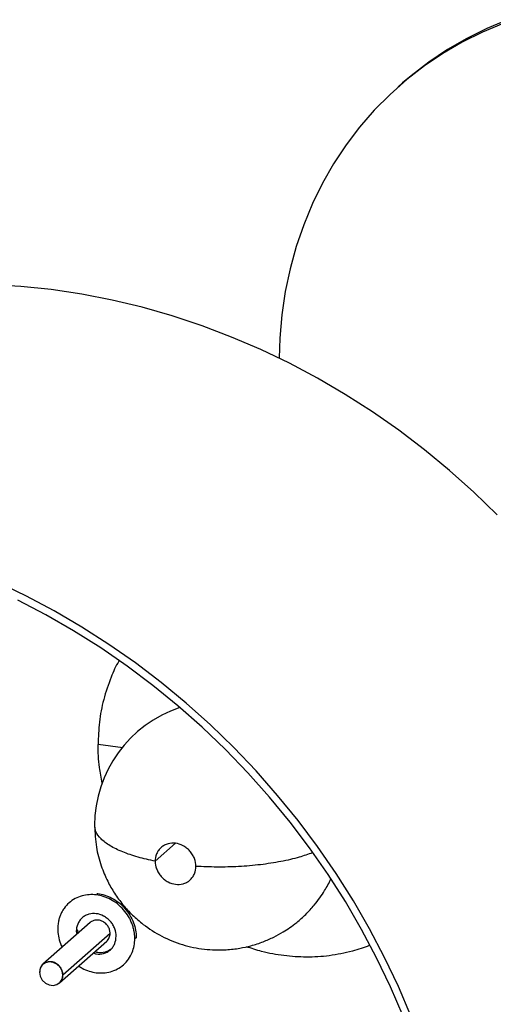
# Paper-space layout '_Dimétrica' of a CAD drawing. Header units: millimetres. Extents: x -3011 to -2531, y -342 to 116.
# Tile 3 of 4: x -2791 to -2677, y -127 to 110. Entities that reach past the tile are written whole.
import ezdxf

# ---------------------------------------------------------------- set-up
doc = ezdxf.new("R2010")
doc.units = ezdxf.units.MM

psp = doc.layouts.new('_Dimétrica')

# ---------------------------------------------------------------- linework, layer by layer
at = {"color": 7, "linetype": 'Continuous', "lineweight": 25}
for p, q in [((-2698.56, 94.97), (-2699.62, 94.04)), ((-2778.8, -102.52), (-2779.15, -102.83)), ((-2774.02, -107.57), (-2785.45, -117.66)), ((-2780.63, -120.23), (-2769.23, -110.18)), ((-2777.03, -109.38), (-2777.39, -109.69)), ((-2777.39, -109.69), (-2777.25, -110.42)), ((-2776.9, -110.11), (-2777.03, -109.38)), ((-2763.26, -111.47), (-2762.91, -111.16)), ((-2762.91, -111.16), (-2762.93, -111.36)), ((-2781.48, -122.16), (-2770.05, -112.07)), ((-2765.99, -117.76), (-2765.63, -117.44))]:
    psp.add_line(p, q, dxfattribs=at)
at = {"color": 8, "linetype": 'Continuous', "lineweight": 25}
for p, q in [((-2766.15, -65.41), (-2772.13, -64.65)), ((-2753.42, -88.46), (-2758.33, -92.79))]:
    psp.add_line(p, q, dxfattribs=at)
at = {"color": 7, "linetype": 'Continuous', "lineweight": 25, "flags": 128}
for points in [[(-2674.25, 109.31), (-2679.28, 107.21), (-2684.14, 104.8), (-2688.82, 102.08), (-2693.3, 99.08), (-2697.57, 95.79), (-2701.61, 92.22), (-2705.41, 88.4), (-2708.95, 84.33), (-2712.23, 80.03), (-2715.23, 75.5), (-2717.94, 70.78), (-2720.36, 65.86), (-2722.46, 60.78), (-2724.26, 55.54), (-2725.74, 50.16), (-2726.9, 44.67), (-2727.72, 39.07), (-2728.22, 33.4), (-2728.38, 28.57)], [(-2673.19, 110.24), (-2678.22, 108.14), (-2683.08, 105.73), (-2687.76, 103.02), (-2692.24, 100.01), (-2696.51, 96.72), (-2698.56, 94.97)], [(-2675.73, -9.19), (-2681.37, -3.74), (-2687.21, 1.48), (-2693.25, 6.46), (-2699.47, 11.18), (-2705.86, 15.64), (-2712.41, 19.83), (-2719.09, 23.73), (-2725.91, 27.35), (-2732.85, 30.67), (-2739.88, 33.68), (-2747.01, 36.39), (-2754.2, 38.78), (-2761.46, 40.86), (-2768.76, 42.6), (-2776.09, 44.03), (-2783.43, 45.12), (-2790.78, 45.88), (-2798.11, 46.3)], [(-2696.55, -130.12), (-2699.58, -122.99), (-2702.92, -115.98), (-2706.55, -109.08), (-2710.45, -102.32), (-2714.64, -95.71), (-2719.09, -89.25), (-2723.8, -82.98), (-2728.75, -76.89), (-2733.95, -71), (-2739.37, -65.32), (-2745.01, -59.86), (-2750.85, -54.64), (-2756.89, -49.66), (-2763.11, -44.94), (-2769.5, -40.48), (-2776.05, -36.3), (-2782.73, -32.39), (-2789.55, -28.78), (-2796.49, -25.46)], [(-2698.45, -130.18), (-2701.5, -123.1), (-2704.84, -116.12), (-2708.47, -109.26), (-2712.39, -102.54), (-2716.58, -95.97), (-2721.04, -89.57), (-2725.76, -83.34), (-2730.72, -77.3), (-2735.92, -71.46), (-2741.35, -65.83), (-2746.99, -60.43), (-2752.84, -55.27), (-2758.88, -50.35), (-2765.1, -45.69), (-2771.49, -41.3), (-2778.04, -37.18), (-2784.72, -33.34), (-2791.53, -29.8)], [(-2780.66, -120.26), (-2780.83, -119.27), (-2781.32, -118.36), (-2782.06, -117.63), (-2782.98, -117.18), (-2783.95, -117.06), (-2784.87, -117.28), (-2785.62, -117.82), (-2786.1, -118.61), (-2786.27, -119.55), (-2786.1, -120.54), (-2785.62, -121.45), (-2784.87, -122.18), (-2783.95, -122.63), (-2782.98, -122.75), (-2782.06, -122.53), (-2781.32, -121.99), (-2780.83, -121.21), (-2780.66, -120.26)]]:
    psp.add_lwpolyline(points, dxfattribs=at)
at = {"color": 7, "linetype": 'Continuous', "lineweight": 25}
psp.add_arc((-2742.98, -84.2), 30, 108.1828, 180.0042, dxfattribs=at)
for points, knots in [([(-2767.08, -44.45), (-2767.09, -44.47), (-2767.86, -45.69), (-2769.2, -48.77), (-2770.88, -53.67), (-2771.94, -59.14), (-2772.07, -62.84), (-2772.13, -64.65)], [0, 0, 0, 0, 0.003126, 0.212571, 0.484985, 0.747955, 1, 1, 1, 1]), ([(-2771.12, -73.95), (-2771.38, -72.68), (-2772.01, -69.58), (-2772.09, -66.48), (-2772.13, -64.65)], [0, 0, 0, 0, 0.4096905, 1, 1, 1, 1]), ([(-2772.98, -84.2), (-2772.89, -85.94), (-2772.73, -89.23), (-2771.52, -93.74), (-2769.97, -97.45), (-2768.18, -100.58), (-2766.18, -103.31), (-2763.86, -105.83), (-2760.79, -108.47), (-2756.78, -111.02), (-2751.78, -113.05), (-2746.5, -114.15), (-2741.83, -114.28), (-2738.06, -113.84), (-2735.07, -113.19), (-2732.31, -112.29), (-2729.72, -111.15), (-2727.59, -109.98), (-2725.76, -108.8), (-2723.91, -107.41), (-2721.9, -105.62), (-2720.04, -103.59), (-2718.55, -101.65), (-2717.47, -100.02), (-2716.59, -98.51), (-2716.12, -97.56), (-2715.89, -97.07)], [0, 0, 0, 0, 0.064418, 0.122226, 0.17207, 0.213174, 0.255829, 0.297302, 0.339978, 0.40576, 0.472573, 0.539065, 0.604531, 0.645086, 0.679368, 0.7179, 0.752708, 0.784008, 0.807864, 0.833549, 0.869832, 0.907508, 0.935306, 0.960521, 0.980099, 1, 1, 1, 1]), ([(-2748.51, -94.03), (-2748.51, -93.44), (-2748.62, -92.8), (-2748.97, -91.84), (-2749.13, -91.52), (-2749.49, -90.91), (-2749.71, -90.62), (-2750.19, -90.07), (-2750.45, -89.82), (-2751.01, -89.38), (-2751.31, -89.19), (-2752.22, -88.72), (-2752.84, -88.53), (-2754, -88.39), (-2754.62, -88.41), (-2755.53, -88.66), (-2755.83, -88.78), (-2756.39, -89.08), (-2756.65, -89.26), (-2757.13, -89.68), (-2757.35, -89.92), (-2757.71, -90.44), (-2757.87, -90.72), (-2758.23, -91.59), (-2758.33, -92.21), (-2758.33, -92.79)], [0, 0, 0, 0, 0.125, 0.125, 0.1875, 0.1875, 0.25, 0.25, 0.3125, 0.3125, 0.375, 0.375, 0.5, 0.5, 0.625, 0.625, 0.6875, 0.6875, 0.75, 0.75, 0.8125, 0.8125, 0.875, 0.875, 1, 1, 1, 1]), ([(-2758.33, -92.79), (-2758.33, -93.37), (-2758.23, -94.02), (-2757.87, -94.97), (-2757.71, -95.29), (-2757.35, -95.9), (-2757.13, -96.2), (-2756.65, -96.74), (-2756.39, -96.99), (-2755.83, -97.43), (-2755.53, -97.62), (-2754.62, -98.1), (-2754, -98.28), (-2752.84, -98.43), (-2752.22, -98.4), (-2751.31, -98.16), (-2751.01, -98.04), (-2750.45, -97.74), (-2750.19, -97.56), (-2749.71, -97.13), (-2749.49, -96.89), (-2749.13, -96.37), (-2748.97, -96.09), (-2748.62, -95.23), (-2748.51, -94.61), (-2748.51, -94.03)], [0, 0, 0, 0, 0.125, 0.125, 0.1875, 0.1875, 0.25, 0.25, 0.3125, 0.3125, 0.375, 0.375, 0.5, 0.5, 0.625, 0.625, 0.6875, 0.6875, 0.75, 0.75, 0.8125, 0.8125, 0.875, 0.875, 1, 1, 1, 1]), ([(-2763.26, -111.47), (-2763.26, -111.37), (-2763.26, -111.18), (-2763.28, -110.89), (-2763.3, -110.61), (-2763.33, -110.32), (-2763.37, -110.03), (-2763.45, -109.53), (-2763.61, -108.83), (-2763.91, -107.92), (-2764.29, -107.02), (-2764.93, -105.83), (-2765.94, -104.45), (-2767.43, -103.04), (-2769.1, -101.96), (-2770.83, -101.24), (-2772.57, -100.86), (-2774.31, -100.8), (-2776.04, -101.09), (-2777.71, -101.75), (-2779.2, -102.78), (-2780.21, -103.91), (-2780.85, -104.93), (-2781.23, -105.73), (-2781.53, -106.57), (-2781.71, -107.32), (-2781.81, -107.99), (-2781.87, -108.55), (-2781.87, -108.93), (-2781.88, -109.12)], [0, 0, 0, 0, 0.009733, 0.019448, 0.029154, 0.03886, 0.048576, 0.05831, 0.089204, 0.120102, 0.152284, 0.18447, 0.250119, 0.315768, 0.380053, 0.441772, 0.500003, 0.558234, 0.619953, 0.684238, 0.749888, 0.815537, 0.847718, 0.879904, 0.910798, 0.941696, 0.961142, 0.980552, 1, 1, 1, 1]), ([(-2772.42, -100.6), (-2772.36, -100.6), (-2771.72, -100.61), (-2770.48, -100.95), (-2768.74, -101.64), (-2767.08, -102.73), (-2765.59, -104.14), (-2764.38, -105.79), (-2763.52, -107.58), (-2763, -109.39), (-2762.94, -110.58), (-2762.91, -111.16)], [0, 0, 0, 0, 0.014182, 0.129046, 0.250789, 0.377595, 0.507091, 0.636587, 0.763393, 0.885136, 1, 1, 1, 1]), ([(-2767.75, -110.9), (-2767.75, -110.33), (-2767.86, -109.7), (-2768.21, -108.76), (-2768.36, -108.45), (-2768.72, -107.85), (-2768.93, -107.56), (-2769.4, -107.02), (-2769.66, -106.78), (-2770.21, -106.35), (-2770.5, -106.16), (-2771.39, -105.69), (-2772, -105.51), (-2773.14, -105.37), (-2773.75, -105.4), (-2774.64, -105.64), (-2774.93, -105.75), (-2775.48, -106.05), (-2775.74, -106.23), (-2776.21, -106.64), (-2776.42, -106.88), (-2776.78, -107.39), (-2776.93, -107.66), (-2777.28, -108.51), (-2777.39, -109.12), (-2777.39, -109.69)], [0, 0, 0, 0, 0.125, 0.125, 0.1875, 0.1875, 0.25, 0.25, 0.3125, 0.3125, 0.375, 0.375, 0.5, 0.5, 0.625, 0.625, 0.6875, 0.6875, 0.75, 0.75, 0.8125, 0.8125, 0.875, 0.875, 1, 1, 1, 1]), ([(-2781.88, -109.12), (-2781.84, -109.7), (-2781.78, -110.88), (-2781.39, -112.39), (-2780.94, -113.25), (-2780.79, -113.55)], [0, 0, 0, 0, 0.383257, 0.789471, 1, 1, 1, 1]), ([(-2769.23, -110.18), (-2769.23, -109.93), (-2769.26, -109.66), (-2769.41, -109.11), (-2769.53, -108.83), (-2769.84, -108.31), (-2770.04, -108.06), (-2770.49, -107.64), (-2770.74, -107.46), (-2771.26, -107.19), (-2771.52, -107.09), (-2771.91, -107.01), (-2772.03, -106.99), (-2772.28, -106.97), (-2772.41, -106.97), (-2772.8, -106.99), (-2773.07, -107.05), (-2773.57, -107.25), (-2773.81, -107.39), (-2774.02, -107.57)], [0, 0, 0, 0, 0.125, 0.125, 0.25, 0.25, 0.375, 0.375, 0.5, 0.5, 0.625, 0.625, 0.6875, 0.6875, 0.75, 0.75, 0.875, 0.875, 1, 1, 1, 1]), ([(-2776.82, -118.05), (-2776.55, -118.24), (-2775.75, -118.78), (-2774.3, -119.34), (-2772.57, -119.73), (-2770.83, -119.79), (-2769.1, -119.5), (-2767.43, -118.84), (-2765.94, -117.81), (-2764.73, -116.46), (-2763.87, -114.89), (-2763.35, -113.21), (-2763.29, -112.04), (-2763.26, -111.47)], [0, 0, 0, 0, 0.0490824, 0.1437863, 0.233138, 0.3224897, 0.4171936, 0.5158346, 0.616569, 0.7173034, 0.8159444, 0.9106483, 1, 1, 1, 1]), ([(-2773.28, -114.92), (-2773.05, -115.01), (-2772.22, -115.32), (-2771.03, -115.15), (-2769.91, -114.72), (-2769.14, -114.18), (-2768.52, -113.49), (-2767.92, -112.43), (-2767.82, -111.51), (-2767.75, -110.9)], [0, 0, 0, 0, 0.087803, 0.306235, 0.423821, 0.543902, 0.663983, 0.781568, 1, 1, 1, 1]), ([(-2770.05, -112.07), (-2769.77, -111.83), (-2769.56, -111.52), (-2769.29, -110.86), (-2769.23, -110.51), (-2769.23, -110.18)], [0, 0, 0, 0, 0.5, 0.5, 1, 1, 1, 1]), ([(-2768.81, -113.85), (-2769.06, -114.04), (-2769.55, -114.42), (-2770.68, -114.84), (-2771.87, -115), (-2772.69, -114.7), (-2772.93, -114.61)], [0, 0, 0, 0, 0.220777, 0.436966, 0.838568, 1, 1, 1, 1]), ([(-2706.54, -113.08), (-2706.56, -113.09), (-2707.88, -113.7), (-2711.11, -114.64), (-2716.17, -115.7), (-2721.74, -116.04), (-2727.23, -115.66), (-2732.09, -114.82), (-2735.08, -113.82), (-2736.29, -113.41)], [0, 0, 0, 0, 0.002628, 0.149529, 0.340595, 0.525037, 0.701817, 0.878597, 1, 1, 1, 1]), ([(-2780.63, -120.23), (-2780.63, -119.9), (-2780.69, -119.53), (-2780.96, -118.8), (-2781.17, -118.44), (-2781.72, -117.81), (-2782.05, -117.56), (-2782.74, -117.19), (-2783.1, -117.09), (-2783.76, -117), (-2784.12, -117.02), (-2784.81, -117.21), (-2785.14, -117.38), (-2785.69, -117.87), (-2785.9, -118.17), (-2786.18, -118.84), (-2786.24, -119.19), (-2786.24, -119.52)], [0, 0, 0, 0, 0.125, 0.125, 0.25, 0.25, 0.375, 0.375, 0.5, 0.5, 0.625, 0.625, 0.75, 0.75, 0.875, 0.875, 1, 1, 1, 1])]:
    psp.add_open_spline(points, degree=3, knots=knots, dxfattribs=at)
at = {"color": 8, "linetype": 'Continuous', "lineweight": 25}
for points, knots in [([(-2758.33, -92.79), (-2759.75, -92.48), (-2762.64, -91.84), (-2766.31, -90.56), (-2769.37, -89.07), (-2771.55, -87.41), (-2772.8, -85.76), (-2772.88, -84.68), (-2772.91, -84.2)], [0, 0, 0, 0, 0.164377, 0.335204, 0.510096, 0.686293, 0.860915, 1, 1, 1, 1]), ([(-2720.38, -90.75), (-2721.4, -91.12), (-2723.65, -91.93), (-2727.92, -92.9), (-2732.86, -93.67), (-2738.1, -94.12), (-2743.39, -94.26), (-2746.83, -94.1), (-2748.51, -94.03)], [0, 0, 0, 0, 0.145221, 0.318599, 0.49354, 0.667185, 0.836795, 1, 1, 1, 1]), ([(-2781.45, -122.12), (-2781.44, -122.12), (-2781.18, -121.97), (-2780.86, -121.41), (-2780.64, -120.74), (-2780.63, -120.33), (-2780.63, -120.23)], [0, 0, 0, 0, 0.006796, 0.436127, 0.865458, 1, 1, 1, 1])]:
    psp.add_open_spline(points, degree=3, knots=knots, dxfattribs=at)

doc.saveas('drawing.dxf')
